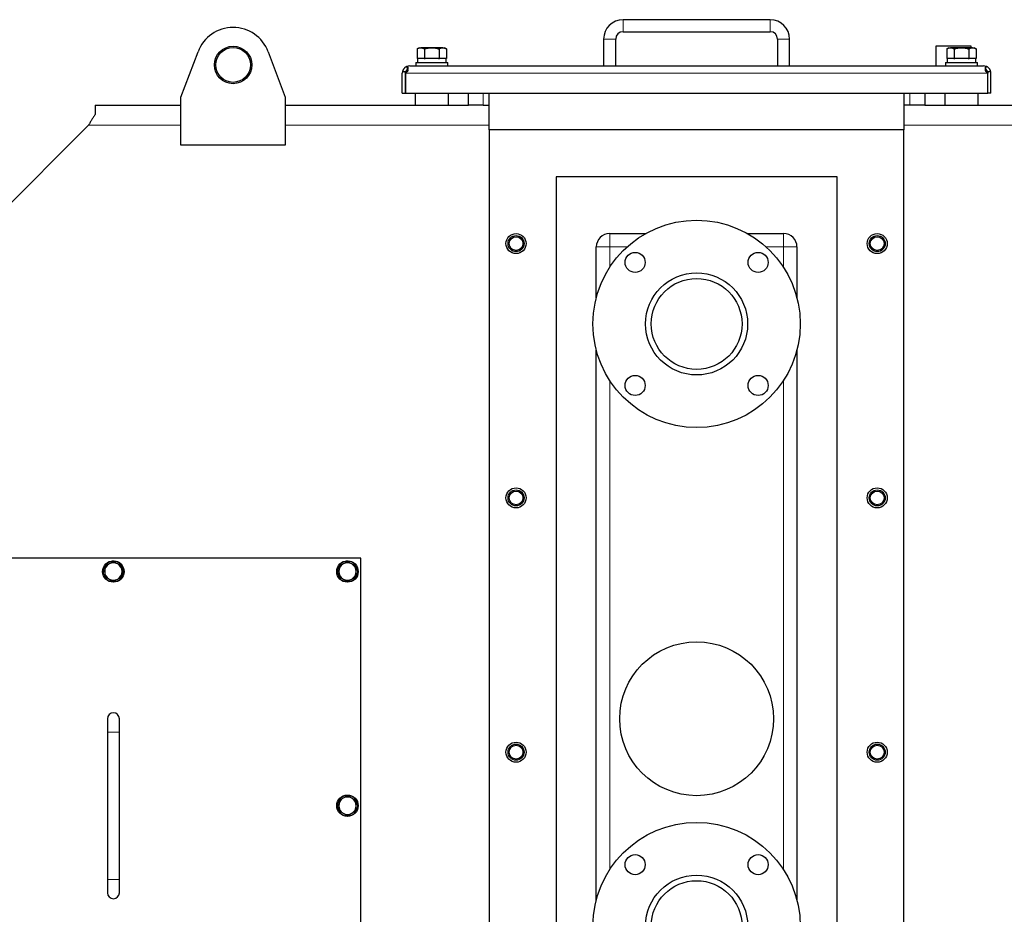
# Model space of a CAD drawing. Header units: millimetres. Extents: x 0 to 29700, y -16 to 21000.
# Tile 198 of 256: x 8451 to 9187, y 17757 to 18425. Entities that reach past the tile are written whole.
import ezdxf

# ---------------------------------------------------------------- set-up
doc = ezdxf.new("R2010")
doc.units = ezdxf.units.MM
doc.layers.add('1', color=7, linetype='Continuous', true_color=0xffffff)

msp = doc.modelspace()

# ---------------------------------------------------------------- linework, layer by layer
at = {"layer": '1', "color": 4, "linetype": 'Continuous', "lineweight": 13}
for p, q in [((8902.013, 18425.103), (8902.013, 18416.103)), ((9012.013, 18425.103), (9012.013, 18416.103)), ((8887.513, 18410.603), (8896.513, 18410.603)), ((9026.513, 18410.603), (9017.513, 18410.603)), ((9174.711, 18385.103), (8739.315, 18385.103)), ((8797.513, 18370.303), (8797.513, 18361.303)), ((9116.513, 18361.303), (9116.513, 18370.303)), ((8502.423, 18346.303), (8571.516, 18346.303)), ((8649.514, 18346.303), (8802.011, 18346.303)), ((9112.023, 18346.303), (9684.026, 18346.303)), ((8892.013, 18265.303), (8892.013, 18255.303)), ((9022.013, 18265.303), (9022.013, 18255.303)), ((8892.013, 18255.303), (8882.013, 18255.303)), ((8892.013, 18255.303), (8892.013, 18240.004)), ((8905.052, 18255.303), (8892.013, 18255.303)), ((9022.013, 18255.303), (9008.975, 18255.303)), ((9022.013, 18240.004), (9022.013, 18255.303)), ((9032.013, 18255.303), (9022.013, 18255.303)), ((8892.013, 18155.59), (8892.013, 17790.017)), ((9022.013, 17790.017), (9022.013, 18155.59)), ((8525.513, 17892.803), (8516.513, 17892.803)), ((8525.513, 17782.803), (8516.513, 17782.803))]:
    msp.add_line(p, q, dxfattribs=at)
at = {"layer": '1', "color": 2, "linetype": 'Continuous', "lineweight": 25}
for p, q in [((9012.013, 18425.103), (8902.013, 18425.103)), ((8902.013, 18416.103), (9012.013, 18416.103)), ((8887.513, 18410.603), (8887.513, 18390.603)), ((8896.513, 18390.603), (8896.513, 18410.603)), ((9017.513, 18410.603), (9017.513, 18390.603)), ((9026.513, 18390.603), (9026.513, 18410.603)), ((8571.513, 18367.303), (8584.321, 18401.2)), ((8636.706, 18401.2), (8649.513, 18367.303)), ((8749.513, 18404.103), (8748.044, 18403.255)), ((8748.044, 18403.255), (8748.044, 18396.103)), ((8759.013, 18404.103), (8750.786, 18404.103)), ((8753.529, 18403.255), (8753.529, 18396.103)), ((8767.241, 18404.103), (8759.013, 18404.103)), ((8764.498, 18403.255), (8764.498, 18396.103)), ((8769.983, 18403.255), (8768.513, 18404.103)), ((8769.983, 18403.255), (8769.983, 18396.103)), ((9136.013, 18390.603), (9136.013, 18405.603)), ((9136.013, 18405.603), (9162.013, 18405.603)), ((9145.513, 18404.103), (9144.044, 18403.255)), ((9144.044, 18403.255), (9144.044, 18396.103)), ((9155.013, 18404.103), (9146.786, 18404.103)), ((9149.529, 18403.255), (9149.529, 18396.103)), ((9163.241, 18404.103), (9155.013, 18404.103)), ((9160.498, 18403.255), (9160.498, 18396.103)), ((9162.013, 18405.603), (9162.013, 18404.103)), ((9165.983, 18403.255), (9164.513, 18404.103)), ((9165.983, 18403.255), (9165.983, 18396.103)), ((8748.044, 18396.103), (8748.271, 18396.103)), ((8753.163, 18396.103), (8748.271, 18396.103)), ((8753.302, 18396.103), (8753.529, 18396.103)), ((8753.529, 18396.103), (8753.982, 18396.103)), ((8764.045, 18396.103), (8753.983, 18396.103)), ((8764.044, 18396.103), (8764.498, 18396.103)), ((8764.498, 18396.103), (8764.725, 18396.103)), ((8769.756, 18396.103), (8764.864, 18396.103)), ((8769.756, 18396.103), (8769.983, 18396.103)), ((8769.763, 18393.103), (8769.763, 18396.103)), ((9144.044, 18396.103), (9144.271, 18396.103)), ((9149.163, 18396.103), (9144.271, 18396.103)), ((9149.302, 18396.103), (9149.529, 18396.103)), ((9149.529, 18396.103), (9149.982, 18396.103)), ((9160.045, 18396.103), (9149.983, 18396.103)), ((9160.044, 18396.103), (9160.498, 18396.103)), ((9160.498, 18396.103), (9160.725, 18396.103)), ((9165.756, 18396.103), (9160.864, 18396.103)), ((9165.756, 18396.103), (9165.983, 18396.103)), ((9165.763, 18393.103), (9165.763, 18396.103)), ((8737.229, 18386.627), (8739.313, 18386.026)), ((8739.313, 18386.026), (8739.313, 18385.103)), ((8739.315, 18385.103), (8739.315, 18386.627)), ((8742.513, 18390.603), (9171.513, 18390.603)), ((8747.013, 18393.103), (8759.013, 18393.103)), ((8747.013, 18393.103), (8747.013, 18390.603)), ((8759.013, 18393.103), (8771.013, 18393.103)), ((8771.013, 18390.603), (8771.013, 18393.103)), ((9143.013, 18393.103), (9155.013, 18393.103)), ((9143.013, 18393.103), (9143.013, 18390.603)), ((9155.013, 18393.103), (9167.013, 18393.103)), ((9167.013, 18390.603), (9167.013, 18393.103)), ((9174.711, 18386.627), (9174.711, 18385.103)), ((9176.798, 18386.627), (9174.713, 18386.026)), ((9174.713, 18386.026), (9174.713, 18385.103)), ((8737.013, 18370.303), (8737.013, 18385.103)), ((8739.313, 18370.303), (8739.313, 18385.103)), ((8739.315, 18385.103), (8739.315, 18370.303)), ((9174.711, 18370.303), (9174.711, 18385.103)), ((9174.713, 18370.303), (9174.713, 18385.103)), ((9177.013, 18370.303), (9177.013, 18385.103)), ((8571.513, 18331.303), (8571.513, 18367.303)), ((8649.513, 18367.303), (8649.513, 18331.303)), ((8737.013, 18370.303), (8739.313, 18370.303)), ((8739.315, 18370.303), (9174.711, 18370.303)), ((8746.513, 18370.303), (8746.513, 18361.303)), ((8771.513, 18361.303), (8771.513, 18370.303)), ((8786.513, 18361.303), (8786.513, 18370.303)), ((8802.013, 18342.803), (8802.013, 18370.303)), ((9112.013, 18370.303), (9112.013, 18342.803)), ((9127.513, 18370.303), (9127.513, 18361.303)), ((9142.513, 18370.303), (9142.513, 18361.303)), ((9167.513, 18361.303), (9167.513, 18370.303)), ((9177.013, 18370.303), (9174.713, 18370.303)), ((8507.513, 18361.303), (8571.515, 18361.303)), ((8507.513, 18361.303), (8507.513, 18354.365)), ((8649.518, 18361.303), (8786.511, 18361.303)), ((8797.513, 18361.303), (8786.513, 18361.303)), ((8797.513, 18361.303), (8802.014, 18361.303)), ((9116.513, 18361.303), (9112.013, 18361.303)), ((9127.513, 18361.303), (9116.513, 18361.303)), ((9127.531, 18361.303), (9684.026, 18361.303)), ((8502.423, 18346.303), (8288.013, 18131.893)), ((8802.013, 18342.803), (8802.013, 17602.803)), ((9112.013, 18342.803), (8802.013, 18342.803)), ((9112.013, 17602.803), (9112.013, 18342.803)), ((8649.513, 18331.303), (8571.513, 18331.303)), ((8852.013, 18307.803), (8852.013, 17637.803)), ((9062.013, 18307.803), (8852.013, 18307.803)), ((9062.013, 17637.803), (9062.013, 18307.803)), ((8892.013, 18265.303), (8918.936, 18265.303)), ((8995.091, 18265.303), (9022.013, 18265.303)), ((8882.013, 18217.325), (8882.013, 18255.303)), ((9032.013, 18255.303), (9032.013, 18217.325)), ((8882.013, 17767.337), (8882.013, 18178.269)), ((9032.013, 18178.269), (9032.013, 17767.337)), ((8706.013, 18022.803), (8336.013, 18022.803)), ((8706.013, 17652.803), (8706.013, 18022.803)), ((8513.314, 18012.746), (8514.513, 18012.746)), ((8514.513, 18013.213), (8513.324, 18013.213)), ((8514.513, 18013.566), (8513.351, 18013.566)), ((8688.314, 18012.746), (8689.513, 18012.746)), ((8689.513, 18013.213), (8688.324, 18013.213)), ((8689.513, 18013.566), (8688.351, 18013.566)), ((8516.513, 17902.803), (8516.513, 17892.803)), ((8525.513, 17892.803), (8525.513, 17902.803)), ((8516.513, 17892.803), (8516.513, 17782.803)), ((8525.513, 17782.803), (8525.513, 17892.803)), ((8688.314, 17837.746), (8689.513, 17837.746)), ((8689.513, 17838.213), (8688.324, 17838.213)), ((8689.513, 17838.566), (8688.351, 17838.566)), ((8516.513, 17782.803), (8516.513, 17772.803)), ((8525.513, 17772.803), (8525.513, 17782.803))]:
    msp.add_line(p, q, dxfattribs=at)
for centre, radius in [((8610.513, 18391.303), 14), ((8610.513, 18391.303), 13), ((8957.013, 18197.803), 77.5), ((8822.013, 18257.803), 7.5), ((8822.013, 18257.803), 6), ((8822.013, 18257.803), 5.15), ((9092.013, 18257.803), 7.5), ((9092.013, 18257.803), 6), ((9092.013, 18257.803), 5.15), ((8911.051, 18243.765), 7.5), ((9002.975, 18243.765), 7.5), ((8957.013, 18197.803), 38.15), ((8957.013, 18197.803), 33.95), ((8911.051, 18151.841), 7.5), ((9002.975, 18151.841), 7.5), ((8822.013, 18067.803), 7.5), ((8822.013, 18067.803), 6), ((8822.013, 18067.803), 5.15), ((9092.013, 18067.803), 7.5), ((9092.013, 18067.803), 6), ((9092.013, 18067.803), 5.15), ((8521.013, 18012.803), 8), ((8696.013, 18012.803), 8), ((8957.013, 17902.803), 57.5), ((8822.013, 17877.803), 7.5), ((8822.013, 17877.803), 6), ((8822.013, 17877.803), 5.15), ((9092.013, 17877.803), 7.5), ((9092.013, 17877.803), 6), ((9092.013, 17877.803), 5.15), ((8696.013, 17837.803), 8), ((8957.013, 17747.803), 77.5), ((8911.051, 17793.765), 7.5), ((9002.975, 17793.765), 7.5), ((8957.013, 17747.803), 38.15), ((8957.013, 17747.803), 33.95)]:
    msp.add_circle(centre, radius, dxfattribs=at)
for centre, radius, start, end in [((8902.013, 18410.603), 14.5, 90, 180), ((9012.013, 18410.603), 14.5, 0, 90), ((8610.513, 18391.303), 28, 20.698294, 159.301706), ((8902.013, 18410.603), 5.5, 90, 180), ((9012.013, 18410.603), 5.5, 0, 90), ((8742.513, 18385.103), 5.5, 163.91174, 180), ((8742.513, 18385.103), 5.5, 90, 111.362141), ((9171.513, 18385.103), 5.5, 68.637858, 90), ((9171.513, 18385.103), 5.5, 0, 16.08826), ((8892.013, 18255.303), 10, 90, 180), ((9022.013, 18255.303), 10, 0, 90), ((8521.013, 18012.803), 7.7, 180.426716, 174.315764), ((8521.013, 18012.803), 6.5, 120, 180), ((8521.013, 18012.803), 6.5, 60, 120), ((8521.013, 18012.803), 6.5, 0, 60), ((8696.013, 18012.803), 7.7, 180.426716, 174.315764), ((8696.013, 18012.803), 6.5, 120, 180), ((8696.013, 18012.803), 6.5, 60, 120), ((8696.013, 18012.803), 6.5, 0, 60), ((8521.013, 18012.803), 6.5, 180, 240), ((8521.013, 18012.803), 6.5, 300, 0), ((8696.013, 18012.803), 6.5, 180, 240), ((8696.013, 18012.803), 6.5, 300, 0), ((8521.013, 18012.803), 6.5, 240, 300), ((8696.013, 18012.803), 6.5, 240, 300), ((8521.013, 17902.803), 4.5, 0, 180), ((8696.013, 17837.803), 7.7, 180.426716, 174.315764), ((8696.013, 17837.803), 6.5, 120, 180), ((8696.013, 17837.803), 6.5, 60, 120), ((8696.013, 17837.803), 6.5, 0, 60), ((8696.013, 17837.803), 6.5, 180, 240), ((8696.013, 17837.803), 6.5, 300, 0), ((8696.013, 17837.803), 6.5, 240, 300), ((8521.013, 17772.803), 4.5, 180, 0)]:
    msp.add_arc(centre, radius, start, end, dxfattribs=at)
for centre, major_axis, ratio, start_param, end_param in [((8759.013, 18396.563), (0, 60.966), 0.1763272, 1.5783331, 1.627571), ((8759.013, 18389.644), (0, 60.966), 0.1763268, 1.4646454, 1.5140217), ((9155.013, 18396.563), (0, 60.966), 0.1763272, 1.5783331, 1.627571), ((9155.013, 18389.644), (0, 60.966), 0.1763268, 1.4646454, 1.5140217), ((8742.513, 18385.103), (0, 5.5), 0.999375, 0, 0.3728397), ((9171.513, 18385.103), (0, 5.5), 0.999375, 5.9103456, 6.2831853), ((8521.013, 18012.803), (-7.685, 0.478), 0.9999994, 6.2460696, 6.2920062), ((8696.013, 18012.803), (-7.685, 0.478), 0.9999994, 6.2460696, 6.2920062), ((8696.013, 17837.803), (-7.685, 0.482), 0.9999994, 6.2466047, 6.2925413)]:
    msp.add_ellipse(centre, major_axis=major_axis, ratio=ratio, start_param=start_param, end_param=end_param, dxfattribs=at)
for points, knots in [([(8748.044, 18403.255), (8748.492, 18403.513), (8748.943, 18403.727), (8749.628, 18403.948), (8749.858, 18404.006), (8750.32, 18404.083), (8750.552, 18404.103), (8750.786, 18404.103)], [0, 0, 0, 0, 0.5, 0.5, 0.75, 0.75, 1, 1, 1, 1]), ([(8750.786, 18404.103), (8751.02, 18404.103), (8751.253, 18404.083), (8751.715, 18404.006), (8751.944, 18403.948), (8752.629, 18403.727), (8753.081, 18403.513), (8753.529, 18403.255)], [0, 0, 0, 0, 0.25, 0.25, 0.5, 0.5, 1, 1, 1, 1]), ([(8753.529, 18403.255), (8754.425, 18403.513), (8755.328, 18403.727), (8756.697, 18403.948), (8757.156, 18404.006), (8758.08, 18404.083), (8758.545, 18404.103), (8759.013, 18404.103)], [0, 0, 0, 0, 0.5, 0.5, 0.75, 0.75, 1, 1, 1, 1]), ([(8759.013, 18404.103), (8759.481, 18404.103), (8759.946, 18404.083), (8760.87, 18404.006), (8761.329, 18403.948), (8762.699, 18403.727), (8763.602, 18403.513), (8764.498, 18403.255)], [0, 0, 0, 0, 0.25, 0.25, 0.5, 0.5, 1, 1, 1, 1]), ([(8764.498, 18403.255), (8764.946, 18403.513), (8765.398, 18403.727), (8766.083, 18403.948), (8766.312, 18404.006), (8766.774, 18404.083), (8767.007, 18404.103), (8767.241, 18404.103)], [0, 0, 0, 0, 0.5, 0.5, 0.75, 0.75, 1, 1, 1, 1]), ([(8767.241, 18404.103), (8767.475, 18404.103), (8767.707, 18404.083), (8768.169, 18404.006), (8768.399, 18403.948), (8769.084, 18403.727), (8769.535, 18403.513), (8769.983, 18403.255)], [0, 0, 0, 0, 0.25, 0.25, 0.5, 0.5, 1, 1, 1, 1]), ([(9144.044, 18403.255), (9144.492, 18403.513), (9144.943, 18403.727), (9145.628, 18403.948), (9145.858, 18404.006), (9146.32, 18404.083), (9146.552, 18404.103), (9146.786, 18404.103)], [0, 0, 0, 0, 0.5, 0.5, 0.75, 0.75, 1, 1, 1, 1]), ([(9146.786, 18404.103), (9147.02, 18404.103), (9147.253, 18404.083), (9147.715, 18404.006), (9147.944, 18403.948), (9148.629, 18403.727), (9149.081, 18403.513), (9149.529, 18403.255)], [0, 0, 0, 0, 0.25, 0.25, 0.5, 0.5, 1, 1, 1, 1]), ([(9149.529, 18403.255), (9150.425, 18403.513), (9151.328, 18403.727), (9152.697, 18403.948), (9153.156, 18404.006), (9154.08, 18404.083), (9154.545, 18404.103), (9155.013, 18404.103)], [0, 0, 0, 0, 0.5, 0.5, 0.75, 0.75, 1, 1, 1, 1]), ([(9155.013, 18404.103), (9155.481, 18404.103), (9155.946, 18404.083), (9156.87, 18404.006), (9157.329, 18403.948), (9158.699, 18403.727), (9159.602, 18403.513), (9160.498, 18403.255)], [0, 0, 0, 0, 0.25, 0.25, 0.5, 0.5, 1, 1, 1, 1]), ([(9160.498, 18403.255), (9160.946, 18403.513), (9161.398, 18403.727), (9162.083, 18403.948), (9162.312, 18404.006), (9162.774, 18404.083), (9163.007, 18404.103), (9163.241, 18404.103)], [0, 0, 0, 0, 0.5, 0.5, 0.75, 0.75, 1, 1, 1, 1]), ([(9163.241, 18404.103), (9163.475, 18404.103), (9163.707, 18404.083), (9164.169, 18404.006), (9164.399, 18403.948), (9165.084, 18403.727), (9165.535, 18403.513), (9165.983, 18403.255)], [0, 0, 0, 0, 0.25, 0.25, 0.5, 0.5, 1, 1, 1, 1]), ([(8740.51, 18390.225), (8740.43, 18390.194), (8740.342, 18390.157), (8740.154, 18390.073), (8740.054, 18390.024), (8739.846, 18389.914), (8739.738, 18389.853), (8739.517, 18389.717), (8739.405, 18389.642), (8739.067, 18389.398), (8738.841, 18389.209), (8738.576, 18388.944), (8738.524, 18388.89), (8738.424, 18388.781), (8738.278, 18388.616), (8738.145, 18388.447), (8737.981, 18388.222), (8737.906, 18388.11), (8737.769, 18387.889), (8737.708, 18387.78), (8737.597, 18387.572), (8737.548, 18387.471), (8737.463, 18387.283), (8737.389, 18387.106), (8737.336, 18386.961), (8737.292, 18386.834), (8737.275, 18386.781), (8737.249, 18386.696), (8737.235, 18386.648), (8737.229, 18386.629), (8737.228, 18386.623), (8737.228, 18386.624), (8737.229, 18386.627)], [0, 0, 0, 0, 0.0625, 0.0625, 0.125, 0.125, 0.1875, 0.1875, 0.25, 0.25, 0.375, 0.375, 0.40625, 0.40625, 0.4375, 0.5, 0.5, 0.5625, 0.5625, 0.625, 0.625, 0.6875, 0.6875, 0.75, 0.8125, 0.8125, 0.875, 0.875, 0.9375, 0.96875, 0.96875, 1, 1, 1, 1]), ([(8739.315, 18386.627), (8739.369, 18386.624), (8739.423, 18386.623), (8739.53, 18386.629), (8739.69, 18386.648), (8739.847, 18386.696), (8740.05, 18386.781), (8740.149, 18386.834), (8740.34, 18386.961), (8740.524, 18387.106), (8740.689, 18387.283), (8740.844, 18387.471), (8740.916, 18387.572), (8741.048, 18387.78), (8741.107, 18387.889), (8741.211, 18388.11), (8741.255, 18388.222), (8741.328, 18388.447), (8741.371, 18388.616), (8741.392, 18388.781), (8741.402, 18388.89), (8741.404, 18388.944), (8741.403, 18389.209), (8741.362, 18389.398), (8741.252, 18389.642), (8741.206, 18389.717), (8741.102, 18389.853), (8741.042, 18389.914), (8740.91, 18390.024), (8740.838, 18390.073), (8740.682, 18390.157), (8740.599, 18390.194), (8740.511, 18390.225)], [0, 0, 0, 0, 0.03125, 0.03125, 0.0625, 0.125, 0.125, 0.1875, 0.1875, 0.25, 0.3125, 0.3125, 0.375, 0.375, 0.4375, 0.4375, 0.5, 0.5, 0.5625, 0.59375, 0.59375, 0.625, 0.625, 0.75, 0.75, 0.8125, 0.8125, 0.875, 0.875, 0.9375, 0.9375, 1, 1, 1, 1]), ([(8740.999, 18387.922), (8740.995, 18387.92), (8740.985, 18387.915), (8740.971, 18387.907), (8740.957, 18387.899), (8740.942, 18387.891), (8740.928, 18387.883), (8740.914, 18387.875), (8740.899, 18387.866), (8740.885, 18387.858), (8740.871, 18387.849), (8740.856, 18387.841), (8740.842, 18387.832), (8740.827, 18387.823), (8740.813, 18387.814), (8740.798, 18387.805), (8740.783, 18387.795), (8740.769, 18387.786), (8740.754, 18387.776), (8740.739, 18387.766), (8740.725, 18387.757), (8740.71, 18387.747), (8740.695, 18387.737), (8740.68, 18387.726), (8740.64, 18387.698), (8740.575, 18387.65), (8740.485, 18387.579), (8740.397, 18387.504), (8740.31, 18387.425), (8740.226, 18387.342), (8740.144, 18387.255), (8740.066, 18387.166), (8739.986, 18387.067), (8739.905, 18386.959), (8739.826, 18386.842), (8739.757, 18386.73), (8739.696, 18386.623), (8739.645, 18386.522), (8739.604, 18386.436), (8739.572, 18386.364), (8739.547, 18386.303), (8739.525, 18386.247), (8739.509, 18386.206), (8739.499, 18386.177), (8739.492, 18386.159), (8739.486, 18386.141), (8739.481, 18386.125), (8739.476, 18386.109), (8739.471, 18386.094), (8739.466, 18386.08), (8739.462, 18386.068), (8739.458, 18386.056), (8739.455, 18386.045), (8739.452, 18386.035), (8739.449, 18386.026), (8739.447, 18386.018), (8739.445, 18386.011), (8739.443, 18386.004), (8739.441, 18385.999), (8739.44, 18385.995), (8739.439, 18385.992), (8739.439, 18385.99), (8739.438, 18385.989), (8739.438, 18385.989)], [0, 0, 0, 0, 0.0056984, 0.0113674, 0.0170079, 0.0226206, 0.0282064, 0.0337661, 0.0393004, 0.0448104, 0.0502968, 0.0557604, 0.0612022, 0.0666231, 0.0720239, 0.0774055, 0.082769, 0.0881151, 0.0934449, 0.0987593, 0.1040592, 0.1093456, 0.1146195, 0.1198818, 0.1251336, 0.157372, 0.1887792, 0.2196321, 0.2502226, 0.2811162, 0.3120686, 0.3434106, 0.3754612, 0.4159028, 0.4574796, 0.50068, 0.5413485, 0.5828796, 0.6255714, 0.6565015, 0.6875627, 0.7188504, 0.7504579, 0.7632276, 0.7759327, 0.7885787, 0.801171, 0.8137151, 0.8262166, 0.8386813, 0.8511149, 0.863523, 0.8759114, 0.8882861, 0.9006528, 0.9130174, 0.9253857, 0.9377636, 0.9501569, 0.9625714, 0.975013, 0.9874873, 1, 1, 1, 1]), ([(8739.44, 18385.989), (8739.448, 18385.989), (8739.464, 18385.989), (8739.488, 18385.99), (8739.511, 18385.991), (8739.535, 18385.992), (8739.559, 18385.994), (8739.582, 18385.995), (8739.606, 18385.997), (8739.63, 18386), (8739.653, 18386.002), (8739.677, 18386.005), (8739.7, 18386.008), (8739.724, 18386.011), (8739.748, 18386.015), (8739.771, 18386.018), (8739.795, 18386.022), (8739.819, 18386.027), (8739.842, 18386.031), (8739.866, 18386.036), (8739.889, 18386.041), (8739.944, 18386.053), (8740.028, 18386.074), (8740.142, 18386.109), (8740.254, 18386.15), (8740.4, 18386.211), (8740.575, 18386.3), (8740.773, 18386.426), (8740.953, 18386.568), (8741.113, 18386.728), (8741.246, 18386.897), (8741.328, 18387.046), (8741.373, 18387.165), (8741.396, 18387.254), (8741.406, 18387.341), (8741.403, 18387.424), (8741.388, 18387.503), (8741.362, 18387.579), (8741.324, 18387.65), (8741.286, 18387.701), (8741.256, 18387.736), (8741.238, 18387.755), (8741.218, 18387.774), (8741.198, 18387.792), (8741.177, 18387.81), (8741.154, 18387.827), (8741.131, 18387.844), (8741.107, 18387.861), (8741.082, 18387.877), (8741.055, 18387.892), (8741.028, 18387.908), (8741.01, 18387.917), (8741, 18387.922)], [0, 0, 0, 0, 0.0061812, 0.012363, 0.0185461, 0.0247311, 0.030919, 0.0371104, 0.0433061, 0.0495067, 0.0557131, 0.061926, 0.0681461, 0.0743741, 0.0806108, 0.0868569, 0.0931131, 0.0993802, 0.1056588, 0.1119497, 0.1182535, 0.124571, 0.1556784, 0.1867535, 0.2178832, 0.2491541, 0.3120413, 0.3738124, 0.4373457, 0.4988206, 0.5627475, 0.6239093, 0.6560194, 0.6873932, 0.7183521, 0.7492306, 0.7799201, 0.8108727, 0.8423821, 0.874727, 0.8848108, 0.8949372, 0.9051131, 0.9153452, 0.9256403, 0.9360048, 0.9464453, 0.9569678, 0.9675787, 0.9782838, 0.989089, 1, 1, 1, 1]), ([(8740.999, 18387.922), (8740.946, 18388.145), (8740.894, 18388.368), (8740.794, 18388.817), (8740.746, 18389.042), (8740.634, 18389.586), (8740.571, 18389.905), (8740.51, 18390.225)], [0, 0, 0, 0, 0.2931128, 0.2931128, 0.5866845, 0.5866845, 1, 1, 1, 1]), ([(8741, 18387.922), (8740.953, 18388.118), (8740.907, 18388.314), (8740.819, 18388.708), (8740.776, 18388.906), (8740.657, 18389.477), (8740.583, 18389.851), (8740.511, 18390.225)], [0, 0, 0, 0, 0.2576554, 0.2576554, 0.5157749, 0.5157749, 1, 1, 1, 1]), ([(9173.027, 18387.922), (9173.022, 18387.92), (9173.012, 18387.915), (9172.997, 18387.907), (9172.983, 18387.899), (9172.969, 18387.891), (9172.955, 18387.883), (9172.942, 18387.875), (9172.929, 18387.866), (9172.916, 18387.858), (9172.903, 18387.849), (9172.891, 18387.841), (9172.879, 18387.832), (9172.867, 18387.823), (9172.855, 18387.814), (9172.844, 18387.805), (9172.833, 18387.795), (9172.822, 18387.786), (9172.811, 18387.776), (9172.801, 18387.766), (9172.791, 18387.756), (9172.781, 18387.746), (9172.772, 18387.736), (9172.762, 18387.726), (9172.738, 18387.698), (9172.703, 18387.65), (9172.665, 18387.579), (9172.638, 18387.504), (9172.624, 18387.424), (9172.621, 18387.341), (9172.631, 18387.255), (9172.653, 18387.165), (9172.691, 18387.066), (9172.747, 18386.957), (9172.824, 18386.841), (9172.931, 18386.71), (9173.073, 18386.568), (9173.233, 18386.442), (9173.385, 18386.342), (9173.521, 18386.264), (9173.651, 18386.201), (9173.773, 18386.15), (9173.885, 18386.109), (9173.998, 18386.074), (9174.089, 18386.051), (9174.157, 18386.037), (9174.2, 18386.028), (9174.243, 18386.02), (9174.286, 18386.014), (9174.329, 18386.007), (9174.372, 18386.002), (9174.415, 18385.998), (9174.458, 18385.994), (9174.501, 18385.991), (9174.544, 18385.989), (9174.572, 18385.989), (9174.587, 18385.989)], [0, 0, 0, 0, 0.0056956, 0.0113627, 0.0170021, 0.0226146, 0.028201, 0.0337621, 0.0392988, 0.0448119, 0.0503022, 0.0557707, 0.0612182, 0.0666457, 0.0720539, 0.0774438, 0.0828164, 0.0881725, 0.0935131, 0.0988392, 0.1041516, 0.1094514, 0.1147395, 0.1200169, 0.1252845, 0.1575593, 0.1890133, 0.2199246, 0.2505862, 0.2814515, 0.3124001, 0.3437667, 0.3758727, 0.4165038, 0.4581117, 0.5011848, 0.5627088, 0.6261401, 0.6673293, 0.7088706, 0.750986, 0.7821347, 0.8132053, 0.8442846, 0.8754593, 0.8869524, 0.8983983, 0.9098013, 0.9211655, 0.9324954, 0.9437953, 0.9550697, 0.9663228, 0.9775593, 0.9887835, 1, 1, 1, 1]), ([(9173.516, 18390.225), (9173.428, 18390.194), (9173.345, 18390.157), (9173.189, 18390.073), (9173.117, 18390.024), (9172.985, 18389.914), (9172.925, 18389.853), (9172.82, 18389.717), (9172.775, 18389.642), (9172.664, 18389.398), (9172.623, 18389.209), (9172.623, 18388.944), (9172.625, 18388.89), (9172.635, 18388.781), (9172.656, 18388.616), (9172.698, 18388.447), (9172.771, 18388.222), (9172.816, 18388.11), (9172.92, 18387.889), (9172.979, 18387.78), (9173.11, 18387.572), (9173.182, 18387.471), (9173.337, 18387.283), (9173.503, 18387.106), (9173.687, 18386.961), (9173.878, 18386.834), (9173.977, 18386.781), (9174.18, 18386.696), (9174.336, 18386.648), (9174.496, 18386.629), (9174.604, 18386.623), (9174.658, 18386.624), (9174.711, 18386.627)], [0, 0, 0, 0, 0.0625, 0.0625, 0.125, 0.125, 0.1875, 0.1875, 0.25, 0.25, 0.375, 0.375, 0.40625, 0.40625, 0.4375, 0.5, 0.5, 0.5625, 0.5625, 0.625, 0.625, 0.6875, 0.6875, 0.75, 0.8125, 0.8125, 0.875, 0.875, 0.9375, 0.96875, 0.96875, 1, 1, 1, 1]), ([(9173.027, 18387.922), (9173.081, 18388.145), (9173.133, 18388.368), (9173.233, 18388.817), (9173.281, 18389.042), (9173.393, 18389.586), (9173.456, 18389.905), (9173.517, 18390.225)], [0, 0, 0, 0, 0.2931128, 0.2931128, 0.5866845, 0.5866845, 1, 1, 1, 1]), ([(9173.027, 18387.922), (9173.074, 18388.118), (9173.119, 18388.314), (9173.208, 18388.708), (9173.25, 18388.906), (9173.37, 18389.477), (9173.444, 18389.851), (9173.516, 18390.225)], [0, 0, 0, 0, 0.2576554, 0.2576554, 0.5157749, 0.5157749, 1, 1, 1, 1]), ([(9174.588, 18385.989), (9174.588, 18385.991), (9174.587, 18385.992), (9174.587, 18385.994), (9174.586, 18385.995), (9174.586, 18385.997), (9174.585, 18386), (9174.585, 18386.002), (9174.584, 18386.005), (9174.583, 18386.008), (9174.582, 18386.011), (9174.581, 18386.015), (9174.58, 18386.018), (9174.578, 18386.022), (9174.577, 18386.027), (9174.576, 18386.031), (9174.574, 18386.036), (9174.573, 18386.041), (9174.569, 18386.053), (9174.562, 18386.075), (9174.551, 18386.11), (9174.537, 18386.15), (9174.516, 18386.211), (9174.482, 18386.3), (9174.428, 18386.427), (9174.36, 18386.569), (9174.272, 18386.728), (9174.166, 18386.897), (9174.058, 18387.046), (9173.961, 18387.165), (9173.883, 18387.255), (9173.801, 18387.342), (9173.717, 18387.425), (9173.63, 18387.504), (9173.542, 18387.579), (9173.452, 18387.65), (9173.382, 18387.701), (9173.333, 18387.736), (9173.304, 18387.755), (9173.276, 18387.774), (9173.248, 18387.792), (9173.22, 18387.81), (9173.192, 18387.827), (9173.164, 18387.844), (9173.137, 18387.861), (9173.109, 18387.877), (9173.082, 18387.893), (9173.054, 18387.908), (9173.036, 18387.917), (9173.027, 18387.922)], [0, 0, 0, 0, 0.0248031, 0.0310071, 0.037214, 0.0434244, 0.0496391, 0.0558589, 0.0620845, 0.0683167, 0.0745561, 0.0808035, 0.0870597, 0.0933254, 0.0996013, 0.1058881, 0.1121866, 0.1184975, 0.1248214, 0.1561141, 0.1872618, 0.2183509, 0.2494682, 0.3122302, 0.3741595, 0.43748, 0.4988819, 0.5628272, 0.6240272, 0.6562393, 0.6876909, 0.7187055, 0.7496205, 0.7802608, 0.8111485, 0.842575, 0.8748169, 0.8849022, 0.8950285, 0.9052028, 0.9154317, 0.925722, 0.93608, 0.9465123, 0.9570249, 0.9676242, 0.9783159, 0.989106, 1, 1, 1, 1]), ([(9176.798, 18386.627), (9176.799, 18386.624), (9176.799, 18386.623), (9176.797, 18386.629), (9176.792, 18386.648), (9176.778, 18386.696), (9176.752, 18386.781), (9176.734, 18386.834), (9176.691, 18386.961), (9176.638, 18387.106), (9176.564, 18387.283), (9176.478, 18387.471), (9176.43, 18387.572), (9176.319, 18387.78), (9176.257, 18387.889), (9176.121, 18388.11), (9176.046, 18388.222), (9175.882, 18388.447), (9175.749, 18388.616), (9175.603, 18388.781), (9175.502, 18388.89), (9175.451, 18388.944), (9175.186, 18389.209), (9174.96, 18389.398), (9174.622, 18389.642), (9174.51, 18389.717), (9174.289, 18389.853), (9174.181, 18389.914), (9173.973, 18390.024), (9173.873, 18390.073), (9173.685, 18390.157), (9173.597, 18390.194), (9173.517, 18390.225)], [0, 0, 0, 0, 0.03125, 0.03125, 0.0625, 0.125, 0.125, 0.1875, 0.1875, 0.25, 0.3125, 0.3125, 0.375, 0.375, 0.4375, 0.4375, 0.5, 0.5, 0.5625, 0.59375, 0.59375, 0.625, 0.625, 0.75, 0.75, 0.8125, 0.8125, 0.875, 0.875, 0.9375, 0.9375, 1, 1, 1, 1]), ([(8507.513, 18354.365), (8507.089, 18353.767), (8506.665, 18353.142), (8505.817, 18351.85), (8505.393, 18351.183), (8504.544, 18349.821), (8504.12, 18349.126), (8503.272, 18347.722), (8502.847, 18347.013), (8502.423, 18346.303)], [0, 0, 0, 0, 0.25, 0.25, 0.5, 0.5, 0.75, 0.75, 1, 1, 1, 1]), ([(8517.763, 18018.432), (8517.486, 18018.272), (8517.211, 18018.113), (8516.663, 18017.797), (8516.391, 18017.64), (8515.579, 18017.171), (8515.044, 18016.863), (8514.513, 18016.556)], [0, 0, 0, 0, 0.25, 0.25, 0.5, 0.5, 1, 1, 1, 1]), ([(8521.013, 18020.309), (8520.482, 18020.002), (8519.947, 18019.693), (8519.136, 18019.225), (8518.864, 18019.068), (8518.316, 18018.752), (8518.041, 18018.592), (8517.763, 18018.432)], [0, 0, 0, 0, 0.5, 0.5, 0.75, 0.75, 1, 1, 1, 1]), ([(8524.263, 18018.432), (8523.986, 18018.592), (8523.711, 18018.752), (8523.163, 18019.068), (8522.891, 18019.225), (8522.079, 18019.693), (8521.544, 18020.002), (8521.013, 18020.309)], [0, 0, 0, 0, 0.25, 0.25, 0.5, 0.5, 1, 1, 1, 1]), ([(8527.513, 18016.556), (8526.982, 18016.863), (8526.447, 18017.171), (8525.636, 18017.64), (8525.364, 18017.797), (8524.816, 18018.113), (8524.541, 18018.272), (8524.263, 18018.432)], [0, 0, 0, 0, 0.5, 0.5, 0.75, 0.75, 1, 1, 1, 1]), ([(8692.763, 18018.432), (8692.486, 18018.272), (8692.211, 18018.113), (8691.663, 18017.797), (8691.391, 18017.64), (8690.579, 18017.171), (8690.044, 18016.863), (8689.513, 18016.556)], [0, 0, 0, 0, 0.25, 0.25, 0.5, 0.5, 1, 1, 1, 1]), ([(8696.013, 18020.309), (8695.482, 18020.002), (8694.947, 18019.693), (8694.136, 18019.225), (8693.864, 18019.068), (8693.316, 18018.752), (8693.041, 18018.592), (8692.763, 18018.432)], [0, 0, 0, 0, 0.5, 0.5, 0.75, 0.75, 1, 1, 1, 1]), ([(8699.263, 18018.432), (8698.986, 18018.592), (8698.711, 18018.752), (8698.163, 18019.068), (8697.891, 18019.225), (8697.079, 18019.693), (8696.544, 18020.002), (8696.013, 18020.309)], [0, 0, 0, 0, 0.25, 0.25, 0.5, 0.5, 1, 1, 1, 1]), ([(8702.513, 18016.556), (8701.982, 18016.863), (8701.447, 18017.171), (8700.636, 18017.64), (8700.364, 18017.797), (8699.816, 18018.113), (8699.541, 18018.272), (8699.263, 18018.432)], [0, 0, 0, 0, 0.5, 0.5, 0.75, 0.75, 1, 1, 1, 1]), ([(8514.513, 18016.556), (8514.513, 18015.943), (8514.513, 18015.325), (8514.513, 18014.388), (8514.513, 18014.074), (8514.513, 18013.442), (8514.513, 18013.123), (8514.513, 18012.803)], [0, 0, 0, 0, 0.5, 0.5, 0.75, 0.75, 1, 1, 1, 1]), ([(8514.513, 18012.803), (8514.513, 18012.483), (8514.513, 18012.165), (8514.513, 18011.533), (8514.513, 18011.219), (8514.513, 18010.281), (8514.513, 18009.663), (8514.513, 18009.05)], [0, 0, 0, 0, 0.25, 0.25, 0.5, 0.5, 1, 1, 1, 1]), ([(8527.513, 18012.803), (8527.513, 18013.123), (8527.513, 18013.442), (8527.513, 18014.074), (8527.513, 18014.388), (8527.513, 18015.325), (8527.513, 18015.943), (8527.513, 18016.556)], [0, 0, 0, 0, 0.25, 0.25, 0.5, 0.5, 1, 1, 1, 1]), ([(8527.513, 18009.05), (8527.513, 18009.663), (8527.513, 18010.281), (8527.513, 18011.219), (8527.513, 18011.533), (8527.513, 18012.165), (8527.513, 18012.483), (8527.513, 18012.803)], [0, 0, 0, 0, 0.5, 0.5, 0.75, 0.75, 1, 1, 1, 1]), ([(8689.513, 18016.556), (8689.513, 18015.943), (8689.513, 18015.325), (8689.513, 18014.388), (8689.513, 18014.074), (8689.513, 18013.442), (8689.513, 18013.123), (8689.513, 18012.803)], [0, 0, 0, 0, 0.5, 0.5, 0.75, 0.75, 1, 1, 1, 1]), ([(8689.513, 18012.803), (8689.513, 18012.483), (8689.513, 18012.165), (8689.513, 18011.533), (8689.513, 18011.219), (8689.513, 18010.281), (8689.513, 18009.663), (8689.513, 18009.05)], [0, 0, 0, 0, 0.25, 0.25, 0.5, 0.5, 1, 1, 1, 1]), ([(8702.513, 18012.803), (8702.513, 18013.123), (8702.513, 18013.442), (8702.513, 18014.074), (8702.513, 18014.388), (8702.513, 18015.325), (8702.513, 18015.943), (8702.513, 18016.556)], [0, 0, 0, 0, 0.25, 0.25, 0.5, 0.5, 1, 1, 1, 1]), ([(8702.513, 18009.05), (8702.513, 18009.663), (8702.513, 18010.281), (8702.513, 18011.219), (8702.513, 18011.533), (8702.513, 18012.165), (8702.513, 18012.483), (8702.513, 18012.803)], [0, 0, 0, 0, 0.5, 0.5, 0.75, 0.75, 1, 1, 1, 1]), ([(8514.513, 18009.05), (8515.044, 18008.744), (8515.579, 18008.435), (8516.391, 18007.966), (8516.663, 18007.809), (8517.211, 18007.493), (8517.486, 18007.334), (8517.763, 18007.174)], [0, 0, 0, 0, 0.5, 0.5, 0.75, 0.75, 1, 1, 1, 1]), ([(8517.763, 18007.174), (8518.041, 18007.014), (8518.316, 18006.855), (8518.864, 18006.539), (8519.136, 18006.382), (8519.947, 18005.913), (8520.482, 18005.604), (8521.013, 18005.298)], [0, 0, 0, 0, 0.25, 0.25, 0.5, 0.5, 1, 1, 1, 1]), ([(8521.013, 18005.298), (8521.544, 18005.604), (8522.079, 18005.913), (8522.891, 18006.382), (8523.163, 18006.539), (8523.711, 18006.855), (8523.986, 18007.014), (8524.263, 18007.174)], [0, 0, 0, 0, 0.5, 0.5, 0.75, 0.75, 1, 1, 1, 1]), ([(8524.263, 18007.174), (8524.541, 18007.334), (8524.816, 18007.493), (8525.364, 18007.809), (8525.636, 18007.966), (8526.447, 18008.435), (8526.982, 18008.744), (8527.513, 18009.05)], [0, 0, 0, 0, 0.25, 0.25, 0.5, 0.5, 1, 1, 1, 1]), ([(8689.513, 18009.05), (8690.044, 18008.744), (8690.579, 18008.435), (8691.391, 18007.966), (8691.663, 18007.809), (8692.211, 18007.493), (8692.486, 18007.334), (8692.763, 18007.174)], [0, 0, 0, 0, 0.5, 0.5, 0.75, 0.75, 1, 1, 1, 1]), ([(8692.763, 18007.174), (8693.041, 18007.014), (8693.316, 18006.855), (8693.864, 18006.539), (8694.136, 18006.382), (8694.947, 18005.913), (8695.482, 18005.604), (8696.013, 18005.298)], [0, 0, 0, 0, 0.25, 0.25, 0.5, 0.5, 1, 1, 1, 1]), ([(8696.013, 18005.298), (8696.544, 18005.604), (8697.079, 18005.913), (8697.891, 18006.382), (8698.163, 18006.539), (8698.711, 18006.855), (8698.986, 18007.014), (8699.263, 18007.174)], [0, 0, 0, 0, 0.5, 0.5, 0.75, 0.75, 1, 1, 1, 1]), ([(8699.263, 18007.174), (8699.541, 18007.334), (8699.816, 18007.493), (8700.364, 18007.809), (8700.636, 18007.966), (8701.447, 18008.435), (8701.982, 18008.744), (8702.513, 18009.05)], [0, 0, 0, 0, 0.25, 0.25, 0.5, 0.5, 1, 1, 1, 1]), ([(8692.763, 17843.432), (8692.486, 17843.272), (8692.211, 17843.113), (8691.663, 17842.797), (8691.391, 17842.64), (8690.579, 17842.171), (8690.044, 17841.863), (8689.513, 17841.556)], [0, 0, 0, 0, 0.25, 0.25, 0.5, 0.5, 1, 1, 1, 1]), ([(8689.513, 17841.556), (8689.513, 17840.943), (8689.513, 17840.325), (8689.513, 17839.388), (8689.513, 17839.074), (8689.513, 17838.442), (8689.513, 17838.123), (8689.513, 17837.803)], [0, 0, 0, 0, 0.5, 0.5, 0.75, 0.75, 1, 1, 1, 1]), ([(8696.013, 17845.309), (8695.482, 17845.002), (8694.947, 17844.693), (8694.136, 17844.225), (8693.864, 17844.068), (8693.316, 17843.752), (8693.041, 17843.592), (8692.763, 17843.432)], [0, 0, 0, 0, 0.5, 0.5, 0.75, 0.75, 1, 1, 1, 1]), ([(8699.263, 17843.432), (8698.986, 17843.592), (8698.711, 17843.752), (8698.163, 17844.068), (8697.891, 17844.225), (8697.079, 17844.693), (8696.544, 17845.002), (8696.013, 17845.309)], [0, 0, 0, 0, 0.25, 0.25, 0.5, 0.5, 1, 1, 1, 1]), ([(8702.513, 17841.556), (8701.982, 17841.863), (8701.447, 17842.171), (8700.636, 17842.64), (8700.364, 17842.797), (8699.816, 17843.113), (8699.541, 17843.272), (8699.263, 17843.432)], [0, 0, 0, 0, 0.5, 0.5, 0.75, 0.75, 1, 1, 1, 1]), ([(8702.513, 17837.803), (8702.513, 17838.123), (8702.513, 17838.442), (8702.513, 17839.074), (8702.513, 17839.388), (8702.513, 17840.325), (8702.513, 17840.943), (8702.513, 17841.556)], [0, 0, 0, 0, 0.25, 0.25, 0.5, 0.5, 1, 1, 1, 1]), ([(8689.513, 17837.803), (8689.513, 17837.483), (8689.513, 17837.165), (8689.513, 17836.533), (8689.513, 17836.219), (8689.513, 17835.281), (8689.513, 17834.663), (8689.513, 17834.05)], [0, 0, 0, 0, 0.25, 0.25, 0.5, 0.5, 1, 1, 1, 1]), ([(8689.513, 17834.05), (8690.044, 17833.744), (8690.579, 17833.435), (8691.391, 17832.966), (8691.663, 17832.809), (8692.211, 17832.493), (8692.486, 17832.334), (8692.763, 17832.174)], [0, 0, 0, 0, 0.5, 0.5, 0.75, 0.75, 1, 1, 1, 1]), ([(8699.263, 17832.174), (8699.541, 17832.334), (8699.816, 17832.493), (8700.364, 17832.809), (8700.636, 17832.966), (8701.447, 17833.435), (8701.982, 17833.744), (8702.513, 17834.05)], [0, 0, 0, 0, 0.25, 0.25, 0.5, 0.5, 1, 1, 1, 1]), ([(8702.513, 17834.05), (8702.513, 17834.663), (8702.513, 17835.281), (8702.513, 17836.219), (8702.513, 17836.533), (8702.513, 17837.165), (8702.513, 17837.483), (8702.513, 17837.803)], [0, 0, 0, 0, 0.5, 0.5, 0.75, 0.75, 1, 1, 1, 1]), ([(8692.763, 17832.174), (8693.041, 17832.014), (8693.316, 17831.855), (8693.864, 17831.539), (8694.136, 17831.382), (8694.947, 17830.913), (8695.482, 17830.604), (8696.013, 17830.298)], [0, 0, 0, 0, 0.25, 0.25, 0.5, 0.5, 1, 1, 1, 1]), ([(8696.013, 17830.298), (8696.544, 17830.604), (8697.079, 17830.913), (8697.891, 17831.382), (8698.163, 17831.539), (8698.711, 17831.855), (8698.986, 17832.014), (8699.263, 17832.174)], [0, 0, 0, 0, 0.5, 0.5, 0.75, 0.75, 1, 1, 1, 1])]:
    msp.add_open_spline(points, degree=3, knots=knots, dxfattribs=at)
for points in [[(8737.267, 18386.758), (8738.291, 18386.434), (8739.315, 18386.111)], [(9174.711, 18386.111), (9175.736, 18386.434), (9176.76, 18386.758)]]:
    msp.add_open_spline(points, degree=2, dxfattribs=at)

doc.saveas('drawing.dxf')
